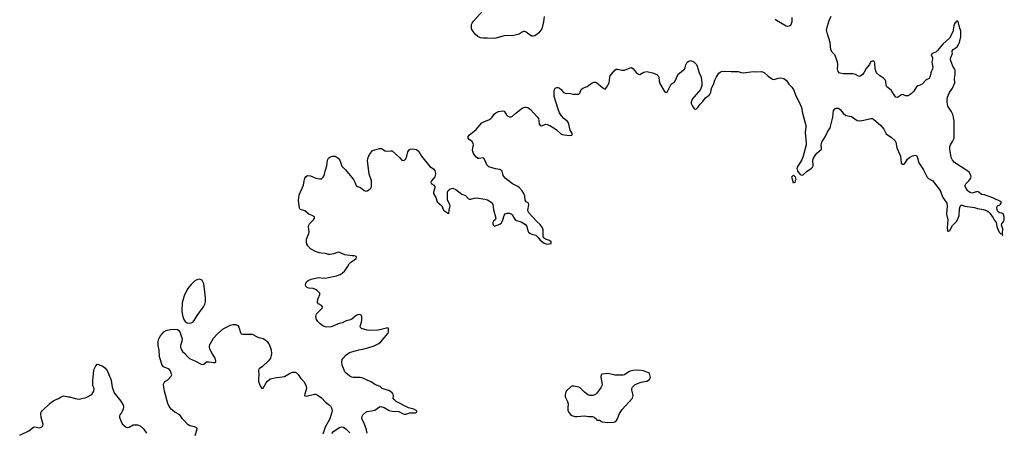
# Model space of a CAD drawing. Header units: inches. Extents: x 2057758 to 2159670, y 827298 to 1016821.
# Tile 18 of 90: x 2116990 to 2131218, y 848718 to 854680. Entities that reach past the tile are written whole.
import ezdxf

# ---------------------------------------------------------------- set-up
doc = ezdxf.new("R2010")
doc.units = ezdxf.units.IN
doc.header["$MEASUREMENT"] = 0
for name, color, linetype in [('C1814', 7, 'Continuous'), ('C1815', 7, 'Continuous'), ('C1824', 7, 'Continuous'), ('C1825', 7, 'Continuous'), ('C1835', 7, 'Continuous')]:
    doc.layers.add(name, color=color, linetype=linetype)

msp = doc.modelspace()

# ---------------------------------------------------------------- linework, layer by layer
at = {"layer": 'C1814', "color": 6, "elevation": 400}
for points in [[(2119525, 848670), (2119551, 848750), (2119553, 848773), (2119543, 848783), (2119516, 848797), (2119450, 848811), (2119425, 848825), (2119342, 848910), (2119304, 848970), (2119230, 849007), (2119180, 849050), (2119150, 849090), (2119133, 849133), (2119084, 849310), (2119072, 849370), (2119069, 849411), (2119086, 849450), (2119130, 849475), (2119179, 849530), (2119188, 849550), (2119164, 849610), (2119150, 849630), (2119070, 849666), (2119047, 849690), (2119010, 849810), (2119007, 849907), (2118992, 849970), (2118991, 850000)], [(2119323, 850000), (2119314, 849970), (2119315, 849950), (2119326, 849910), (2119344, 849884), (2119378, 849858), (2119413, 849813), (2119445, 849785), (2119530, 849748), (2119610, 849701), (2119630, 849696), (2119650, 849703), (2119690, 849737), (2119730, 849737), (2119792, 849728), (2119812, 849728), (2119822, 849738), (2119825, 849750), (2119814, 849790), (2119766, 849866), (2119740, 849920), (2119734, 849950), (2119740, 849990), (2119746, 850000)], [(2116990, 848677), (2117122, 848738), (2117190, 848793), (2117210, 848799), (2117270, 848784), (2117290, 848786), (2117310, 848795), (2117325, 848810), (2117330, 848830), (2117299, 848930), (2117295, 848990), (2117300, 849010), (2117314, 849030), (2117430, 849138), (2117481, 849179), (2117550, 849206), (2117590, 849232), (2117630, 849246), (2117690, 849230), (2117711, 849229), (2117790, 849206), (2117850, 849198), (2117890, 849204), (2117950, 849222), (2118034, 849266), (2118063, 849310), (2118068, 849330), (2118067, 849350), (2118049, 849390), (2118047, 849413), (2118047, 849467), (2118062, 849610), (2118067, 849630), (2118090, 849677), (2118110, 849701), (2118130, 849698), (2118190, 849675), (2118220, 849650), (2118252, 849612), (2118310, 849470), (2118327, 849370), (2118356, 849290), (2118452, 849170), (2118487, 849110), (2118492, 849090), (2118487, 849050), (2118466, 849010), (2118438, 848970), (2118431, 848950), (2118432, 848930), (2118470, 848842), (2118530, 848793), (2118550, 848789), (2118570, 848792), (2118630, 848826), (2118690, 848825), (2118730, 848812), (2118779, 848770), (2118823, 848703)]]:
    msp.add_lwpolyline(points, dxfattribs=at)
at = {"layer": 'C1815', "color": 6, "elevation": 400}
msp.add_lwpolyline([(2119590, 850929), (2119550, 850923), (2119518, 850902), (2119467, 850853), (2119417, 850790), (2119366, 850690), (2119338, 850590), (2119335, 850470), (2119344, 850404), (2119363, 850350), (2119381, 850321), (2119410, 850300), (2119450, 850294), (2119470, 850298), (2119490, 850310), (2119510, 850332), (2119554, 850406), (2119644, 850530), (2119663, 850570), (2119673, 850607), (2119675, 850650), (2119667, 850750), (2119650, 850863), (2119629, 850909), (2119610, 850923)], close=True, dxfattribs=at)
for points in [[(2118991, 850000), (2118991, 850029), (2119003, 850070), (2119023, 850110), (2119074, 850170), (2119105, 850190), (2119170, 850204), (2119230, 850207), (2119270, 850201), (2119290, 850187), (2119304, 850170), (2119336, 850070), (2119332, 850030), (2119323, 850000)], [(2119746, 850000), (2119790, 850076), (2119850, 850141), (2119930, 850211), (2120000, 850248)]]:
    msp.add_lwpolyline(points, dxfattribs=at)
at = {"layer": 'C1824', "color": 6, "elevation": 400}
for points in [[(2120587, 850000), (2120594, 849990), (2120622, 849910), (2120628, 849850), (2120621, 849810), (2120612, 849790), (2120585, 849750), (2120501, 849670), (2120450, 849633), (2120443, 849617), (2120448, 849550), (2120440, 849490), (2120442, 849450), (2120466, 849390), (2120490, 849352), (2120510, 849357), (2120550, 849433), (2120570, 849459), (2120610, 849488), (2120702, 849510), (2120783, 849517), (2120816, 849524), (2120843, 849537), (2120890, 849569), (2120930, 849587), (2120970, 849587), (2120990, 849576), (2121014, 849554), (2121053, 849493), (2121095, 849450), (2121130, 849390), (2121133, 849350), (2121108, 849270), (2121106, 849250), (2121110, 849243), (2121130, 849241), (2121250, 849271), (2121270, 849269), (2121290, 849261), (2121350, 849217), (2121410, 849154), (2121468, 849110), (2121488, 849090), (2121497, 849070), (2121503, 849030), (2121501, 849010), (2121473, 848910), (2121405, 848790), (2121371, 848690)], [(2122010, 848706), (2121999, 848770), (2121968, 848848), (2121935, 848910), (2121937, 848950), (2121947, 848970), (2121990, 849010), (2122010, 849018), (2122073, 849027), (2122121, 849039), (2122190, 849084), (2122210, 849089), (2122255, 849075), (2122330, 849032), (2122370, 849023), (2122470, 849017), (2122530, 848986), (2122550, 848981), (2122570, 848982), (2122630, 848999), (2122710, 849001), (2122731, 849010), (2122730, 849030), (2122687, 849050), (2122610, 849069), (2122430, 849164), (2122401, 849190), (2122388, 849210), (2122393, 849250), (2122388, 849270), (2122370, 849290), (2122335, 849315), (2122230, 849349), (2122198, 849378), (2122120, 849410), (2122070, 849447), (2122010, 849469), (2121950, 849500), (2121910, 849508), (2121810, 849509), (2121790, 849514), (2121760, 849530), (2121707, 849570), (2121690, 849590), (2121652, 849690), (2121646, 849734), (2121652, 849768), (2121664, 849790), (2121703, 849830), (2121757, 849870), (2121890, 849909), (2121950, 849918), (2122023, 849937), (2122114, 849966), (2122181, 849999), (2122182, 850000)], [(2121500, 848700), (2121530, 848732), (2121610, 848785), (2121645, 848795), (2121670, 848792), (2121703, 848770), (2121762, 848710)]]:
    msp.add_lwpolyline(points, dxfattribs=at)
at = {"layer": 'C1824', "color": 6, "elevation": 500}
msp.add_lwpolyline([(2125930, 849618), (2125850, 849613), (2125810, 849601), (2125790, 849593), (2125730, 849550), (2125710, 849543), (2125590, 849541), (2125530, 849560), (2125490, 849566), (2125402, 849558), (2125391, 849549), (2125386, 849514), (2125405, 849410), (2125401, 849390), (2125392, 849370), (2125330, 849284), (2125310, 849266), (2125270, 849251), (2125230, 849251), (2125201, 849261), (2125150, 849298), (2125090, 849360), (2125068, 849368), (2124996, 849384), (2124970, 849384), (2124960, 849380), (2124890, 849319), (2124875, 849290), (2124871, 849250), (2124873, 849230), (2124904, 849164), (2124914, 849130), (2124910, 849070), (2124913, 849033), (2124930, 849001), (2124950, 848976), (2124970, 848959), (2125010, 848948), (2125046, 848946), (2125150, 848958), (2125210, 848946), (2125265, 848945), (2125290, 848936), (2125317, 848917), (2125327, 848907), (2125330, 848894), (2125370, 848894), (2125408, 848868), (2125490, 848857), (2125570, 848865), (2125590, 848871), (2125615, 848890), (2125630, 848910), (2125658, 848990), (2125694, 849046), (2125843, 849210), (2125852, 849230), (2125854, 849250), (2125836, 849330), (2125835, 849350), (2125843, 849370), (2125877, 849403), (2125916, 849424), (2125970, 849444), (2126018, 849450), (2126050, 849459), (2126090, 849481), (2126104, 849510), (2126102, 849530), (2126090, 849569), (2126078, 849578), (2126006, 849606)], close=True, dxfattribs=at)
at = {"layer": 'C1825', "color": 6, "elevation": 400}
for points in [[(2124568, 854728), (2124558, 854650), (2124535, 854550), (2124490, 854489), (2124470, 854470), (2124433, 854447), (2124410, 854442), (2124390, 854444), (2124350, 854465), (2124310, 854498), (2124290, 854508), (2124270, 854509), (2124250, 854501), (2124208, 854470), (2124130, 854450), (2123990, 854447), (2123870, 854412), (2123830, 854406), (2123750, 854413), (2123690, 854413), (2123650, 854418), (2123610, 854435), (2123572, 854470), (2123541, 854510), (2123521, 854550), (2123518, 854570), (2123519, 854610), (2123527, 854630), (2123550, 854661), (2123730, 854860)], [(2128148, 854710), (2128150, 854650), (2128135, 854605), (2128130, 854596), (2128110, 854586), (2128090, 854583), (2128067, 854587), (2127926, 854666), (2127905, 854685)], [(2130000, 853735), (2129970, 853723), (2129951, 853709), (2129910, 853645), (2129870, 853609), (2129830, 853581), (2129790, 853582), (2129750, 853597), (2129730, 853594), (2129690, 853565), (2129670, 853558), (2129650, 853560), (2129645, 853565), (2129619, 853610), (2129581, 853661), (2129521, 853710), (2129513, 853730), (2129507, 853790), (2129497, 853810), (2129473, 853833), (2129417, 853870), (2129373, 853913), (2129360, 853940), (2129351, 853970), (2129348, 854050), (2129342, 854070), (2129330, 854079), (2129310, 854082), (2129287, 854073), (2129263, 854030), (2129224, 853976), (2129186, 853910), (2129170, 853888), (2129130, 853860), (2129110, 853862), (2129067, 853887), (2129030, 853900), (2128890, 853900), (2128845, 853905), (2128831, 853911), (2128816, 853930), (2128806, 853970), (2128812, 854030), (2128808, 854070), (2128770, 854170), (2128730, 854210), (2128710, 854245), (2128701, 854350), (2128659, 854490), (2128651, 854530), (2128657, 854570), (2128685, 854670), (2128714, 854730)], [(2122182, 850000), (2122210, 850025), (2122316, 850150), (2122321, 850170), (2122318, 850218), (2122308, 850228), (2122234, 850206), (2122170, 850193), (2122051, 850189), (2122010, 850192), (2121930, 850218), (2121915, 850230), (2121909, 850250), (2121930, 850310), (2121935, 850350), (2121934, 850390), (2121923, 850410), (2121910, 850417), (2121898, 850418), (2121870, 850413), (2121850, 850404), (2121790, 850351), (2121770, 850341), (2121710, 850329), (2121650, 850299), (2121590, 850284), (2121530, 850254), (2121490, 850240), (2121430, 850237), (2121402, 850242), (2121370, 850256), (2121330, 850285), (2121298, 850318), (2121281, 850350), (2121271, 850390), (2121280, 850430), (2121360, 850510), (2121364, 850530), (2121350, 850550), (2121310, 850576), (2121294, 850594), (2121292, 850610), (2121302, 850650), (2121329, 850710), (2121325, 850730), (2121287, 850767), (2121263, 850783), (2121230, 850795), (2121170, 850802), (2121144, 850810), (2121125, 850830), (2121119, 850850), (2121124, 850870), (2121135, 850890), (2121158, 850910), (2121203, 850930), (2121310, 850956), (2121390, 850947), (2121430, 850948), (2121570, 850977), (2121622, 850998), (2121650, 851017), (2121687, 851050), (2121729, 851110), (2121750, 851150), (2121770, 851170), (2121850, 851230), (2121856, 851250), (2121850, 851258), (2121830, 851267), (2121793, 851267), (2121690, 851282), (2121610, 851316), (2121590, 851320), (2121530, 851296), (2121470, 851287), (2121450, 851288), (2121410, 851301), (2121350, 851304), (2121318, 851310), (2121265, 851330), (2121194, 851370), (2121152, 851410), (2121138, 851438), (2121133, 851470), (2121136, 851510), (2121169, 851590), (2121173, 851610), (2121164, 851690), (2121166, 851710), (2121176, 851730), (2121236, 851790), (2121252, 851812), (2121248, 851830), (2121216, 851850), (2121170, 851870), (2121110, 851918), (2121050, 851937), (2121031, 851950), (2121018, 852070), (2121030, 852150), (2121092, 852290), (2121099, 852350), (2121110, 852389), (2121130, 852416), (2121150, 852428), (2121190, 852426), (2121268, 852388), (2121322, 852378), (2121350, 852382), (2121376, 852404), (2121391, 852430), (2121403, 852490), (2121428, 852570), (2121438, 852650), (2121450, 852677), (2121470, 852695), (2121510, 852707), (2121550, 852708), (2121590, 852679), (2121616, 852650), (2121645, 852565), (2121697, 852510), (2121812, 852370), (2121833, 852333), (2121850, 852286), (2121870, 852272), (2121915, 852255), (2121970, 852212), (2121990, 852202), (2122010, 852207), (2122050, 852233), (2122067, 852250), (2122075, 852270), (2122076, 852350), (2122041, 852450), (2122016, 852644), (2122025, 852690), (2122044, 852730), (2122090, 852788), (2122190, 852821), (2122217, 852817), (2122270, 852784), (2122290, 852778), (2122350, 852786), (2122370, 852784), (2122476, 852690), (2122510, 852651), (2122530, 852643), (2122550, 852651), (2122570, 852670), (2122586, 852710), (2122598, 852770), (2122620, 852800), (2122639, 852810), (2122666, 852814), (2122723, 852803), (2122756, 852776), (2122794, 852710), (2122919, 852559), (2122970, 852524), (2122990, 852498), (2122997, 852457), (2122995, 852430), (2122989, 852410), (2122941, 852350), (2122932, 852330), (2122942, 852310), (2122974, 852290), (2122988, 852270), (2122988, 852250), (2122969, 852190), (2122971, 852170), (2123001, 852110), (2123021, 852050), (2123090, 851990), (2123112, 851930), (2123158, 851898), (2123170, 851883), (2123190, 851879), (2123196, 851930), (2123210, 851990), (2123205, 852010), (2123174, 852070), (2123170, 852090), (2123170, 852190), (2123181, 852210), (2123204, 852230), (2123230, 852243), (2123250, 852245), (2123290, 852227), (2123381, 852161), (2123430, 852141), (2123470, 852097), (2123490, 852085), (2123510, 852086), (2123558, 852102), (2123590, 852105), (2123710, 852088), (2123750, 852076), (2123816, 852036), (2123829, 852010), (2123839, 851939), (2123872, 851810), (2123860, 851790), (2123837, 851770), (2123826, 851750), (2123825, 851730), (2123830, 851716), (2123850, 851697), (2123930, 851727), (2123950, 851746), (2123973, 851790), (2123990, 851851), (2124005, 851875), (2124034, 851886), (2124070, 851884), (2124090, 851876), (2124104, 851864), (2124133, 851810), (2124151, 851790), (2124170, 851779), (2124237, 851757), (2124299, 851719), (2124320, 851690), (2124335, 851630), (2124344, 851610), (2124365, 851590), (2124390, 851579), (2124450, 851565), (2124477, 851537), (2124510, 851492), (2124570, 851449), (2124610, 851436), (2124672, 851448), (2124672, 851470), (2124645, 851490), (2124589, 851509), (2124560, 851530), (2124554, 851554), (2124555, 851645), (2124547, 851670), (2124510, 851722), (2124463, 851763), (2124348, 851890), (2124338, 851910), (2124334, 851930), (2124346, 852006), (2124344, 852024), (2124336, 852036), (2124309, 852050), (2124296, 852070), (2124291, 852130), (2124274, 852170), (2124250, 852209), (2124212, 852252), (2124190, 852269), (2124110, 852310), (2124005, 852390), (2123975, 852430), (2123960, 852490), (2123947, 852507), (2123930, 852515), (2123867, 852527), (2123770, 852555), (2123742, 852582), (2123705, 852665), (2123690, 852682), (2123630, 852673), (2123610, 852676), (2123579, 852699), (2123547, 852747), (2123535, 852790), (2123536, 852830), (2123546, 852870), (2123544, 852890), (2123523, 852923), (2123486, 852950), (2123471, 852970), (2123472, 852990), (2123483, 853010), (2123585, 853095), (2123669, 853191), (2123706, 853210), (2123770, 853232), (2123799, 853250), (2123816, 853270), (2123844, 853316), (2123870, 853336), (2123910, 853351), (2123970, 853365), (2123990, 853358), (2124026, 853306), (2124046, 853286), (2124070, 853276), (2124090, 853277), (2124110, 853288), (2124157, 853330), (2124250, 853401), (2124290, 853416), (2124310, 853417), (2124331, 853411), (2124370, 853383), (2124470, 853278), (2124485, 853250), (2124497, 853177), (2124510, 853151), (2124530, 853147), (2124570, 853163), (2124590, 853168), (2124610, 853166), (2124650, 853151), (2124714, 853114), (2124749, 853089), (2124810, 853033), (2124830, 853023), (2124930, 853006), (2124970, 853010), (2124976, 853030), (2124943, 853083), (2124921, 853190), (2124907, 853210), (2124852, 853252), (2124817, 853290), (2124790, 853334), (2124770, 853385), (2124712, 853572), (2124711, 853650), (2124716, 853670), (2124730, 853692), (2124750, 853701), (2124770, 853699), (2124790, 853691), (2124814, 853670), (2124850, 853628), (2124870, 853616), (2124890, 853613), (2124930, 853617), (2124986, 853606), (2125070, 853604), (2125083, 853617), (2125103, 853670), (2125126, 853690), (2125190, 853715), (2125261, 853770), (2125290, 853779), (2125310, 853778), (2125331, 853770), (2125410, 853701), (2125430, 853686), (2125450, 853677), (2125470, 853700), (2125508, 853770), (2125516, 853844), (2125524, 853870), (2125590, 853950), (2125610, 853964), (2125630, 853965), (2125690, 853952), (2125730, 853952), (2125810, 853986), (2125830, 853987), (2125850, 853975), (2125904, 853910), (2125930, 853891), (2125950, 853890), (2126010, 853924), (2126050, 853929), (2126134, 853914), (2126195, 853890), (2126217, 853870), (2126226, 853850), (2126232, 853790), (2126245, 853750), (2126310, 853640), (2126330, 853628), (2126350, 853640), (2126406, 853750), (2126434, 853766), (2126455, 853785), (2126507, 853893), (2126595, 853965), (2126606, 853990), (2126615, 854030), (2126634, 854066), (2126657, 854083), (2126690, 854088), (2126730, 854070), (2126770, 854032), (2126782, 854010), (2126810, 853910), (2126838, 853850), (2126847, 853770), (2126848, 853730), (2126830, 853670), (2126709, 853530), (2126692, 853490), (2126692, 853470), (2126710, 853430), (2126730, 853400), (2126750, 853383), (2126770, 853391), (2126789, 853410), (2126821, 853459), (2126864, 853496), (2126902, 853550), (2126951, 853589), (2126968, 853610), (2126976, 853630), (2126989, 853691), (2127018, 853742), (2127033, 853807), (2127053, 853847), (2127093, 853907), (2127110, 853922), (2127130, 853931), (2127190, 853938), (2127270, 853931), (2127370, 853930), (2127417, 853917), (2127450, 853914), (2127590, 853929), (2127630, 853926), (2127710, 853933), (2127750, 853918), (2127805, 853865), (2127870, 853820), (2127890, 853818), (2127950, 853837), (2127990, 853840), (2128030, 853828), (2128070, 853800), (2128105, 853750), (2128150, 853703), (2128170, 853672), (2128211, 853570), (2128255, 853490), (2128285, 853410), (2128300, 853330), (2128348, 853150), (2128350, 853130), (2128341, 853050), (2128355, 852895), (2128353, 852870), (2128313, 852707), (2128290, 852657), (2128225, 852550), (2128219, 852530), (2128229, 852489), (2128270, 852444), (2128290, 852433), (2128310, 852436), (2128370, 852490), (2128430, 852533), (2128445, 852550), (2128454, 852570), (2128452, 852650), (2128462, 852678), (2128483, 852717), (2128509, 852751), (2128575, 852810), (2128578, 852830), (2128572, 852870), (2128579, 852910), (2128631, 852989), (2128657, 853050), (2128701, 853119), (2128740, 853270), (2128751, 853369), (2128770, 853392), (2128790, 853401), (2128820, 853400), (2128844, 853384), (2128889, 853329), (2128930, 853296), (2129010, 853279), (2129090, 853225), (2129130, 853219), (2129190, 853227), (2129288, 853252), (2129310, 853252), (2129330, 853241), (2129435, 853150), (2129476, 853096), (2129510, 853029), (2129590, 852978), (2129641, 852930), (2129652, 852910), (2129666, 852830), (2129720, 852710), (2129727, 852607), (2129745, 852590), (2129770, 852594), (2129790, 852616), (2129817, 852663), (2129850, 852690), (2129890, 852712), (2129930, 852723), (2129950, 852716), (2129965, 852685), (2129981, 852610), (2130000, 852583)], [(2120000, 850248), (2120030, 850264), (2120070, 850277), (2120090, 850277), (2120115, 850275), (2120143, 850263), (2120159, 850239), (2120180, 850160), (2120190, 850143), (2120210, 850134), (2120350, 850138), (2120433, 850093), (2120510, 850071), (2120530, 850061), (2120567, 850030), (2120587, 850000)]]:
    msp.add_lwpolyline(points, dxfattribs=at)
msp.add_lwpolyline([(2128170, 852319), (2128151, 852390), (2128150, 852410), (2128170, 852434), (2128194, 852410), (2128207, 852370), (2128195, 852350), (2128190, 852329)], close=True, dxfattribs=at)
at = {"layer": 'C1835', "color": 6, "elevation": 400}
msp.add_lwpolyline([(2130000, 852583), (2130050, 852510), (2130103, 852403), (2130123, 852383), (2130183, 852350), (2130210, 852320), (2130290, 852210), (2130332, 852110), (2130388, 852028), (2130394, 851990), (2130382, 851870), (2130403, 851790), (2130391, 851671), (2130397, 851637), (2130404, 851624), (2130410, 851623), (2130430, 851636), (2130470, 851704), (2130510, 851743), (2130530, 851770), (2130552, 851810), (2130566, 851850), (2130572, 851948), (2130579, 851981), (2130590, 852000), (2130610, 852001), (2130647, 851987), (2130785, 851965), (2130830, 851950), (2130915, 851935), (2130961, 851921), (2130990, 851905), (2131010, 851884), (2131058, 851818), (2131070, 851790), (2131100, 851750), (2131107, 851727), (2131110, 851690), (2131130, 851639), (2131150, 851606), (2131170, 851587), (2131189, 851589), (2131187, 851570), (2131195, 851565), (2131198, 851570), (2131191, 851590), (2131198, 851658), (2131178, 851710), (2131182, 851730), (2131211, 851771), (2131217, 851790), (2131218, 851830), (2131206, 851866), (2131182, 851882), (2131150, 851891), (2131123, 851910), (2131115, 851930), (2131111, 851970), (2131121, 851990), (2131154, 852006), (2131164, 852016), (2131173, 852030), (2131171, 852050), (2131050, 852104), (2130970, 852134), (2130930, 852147), (2130890, 852153), (2130849, 852189), (2130830, 852197), (2130750, 852174), (2130723, 852183), (2130699, 852199), (2130688, 852210), (2130654, 852270), (2130652, 852290), (2130664, 852310), (2130706, 852350), (2130735, 852390), (2130739, 852410), (2130736, 852430), (2130727, 852450), (2130714, 852470), (2130690, 852493), (2130498, 852618), (2130468, 852648), (2130450, 852690), (2130433, 852810), (2130433, 852847), (2130440, 852870), (2130470, 852920), (2130492, 852970), (2130494, 853210), (2130486, 853270), (2130473, 853310), (2130450, 853358), (2130404, 853430), (2130393, 853487), (2130391, 853530), (2130398, 853562), (2130425, 853630), (2130468, 853690), (2130503, 853770), (2130500, 853830), (2130509, 853889), (2130506, 853950), (2130500, 853970), (2130475, 854010), (2130446, 854086), (2130442, 854110), (2130445, 854135), (2130468, 854190), (2130463, 854210), (2130465, 854230), (2130479, 854250), (2130536, 854290), (2130553, 854310), (2130570, 854349), (2130589, 854430), (2130592, 854450), (2130591, 854530), (2130575, 854555), (2130550, 854654), (2130530, 854662), (2130526, 854650), (2130510, 854636), (2130500, 854620), (2130487, 854590), (2130476, 854504), (2130426, 854414), (2130330, 854325), (2130250, 854230), (2130228, 854212), (2130174, 854190), (2130160, 854170), (2130181, 854130), (2130182, 854110), (2130173, 854070), (2130184, 853990), (2130181, 853970), (2130155, 853910), (2130144, 853850), (2130130, 853830), (2130090, 853810), (2130030, 853747), (2130000, 853735)], dxfattribs=at)

doc.saveas('drawing.dxf')
